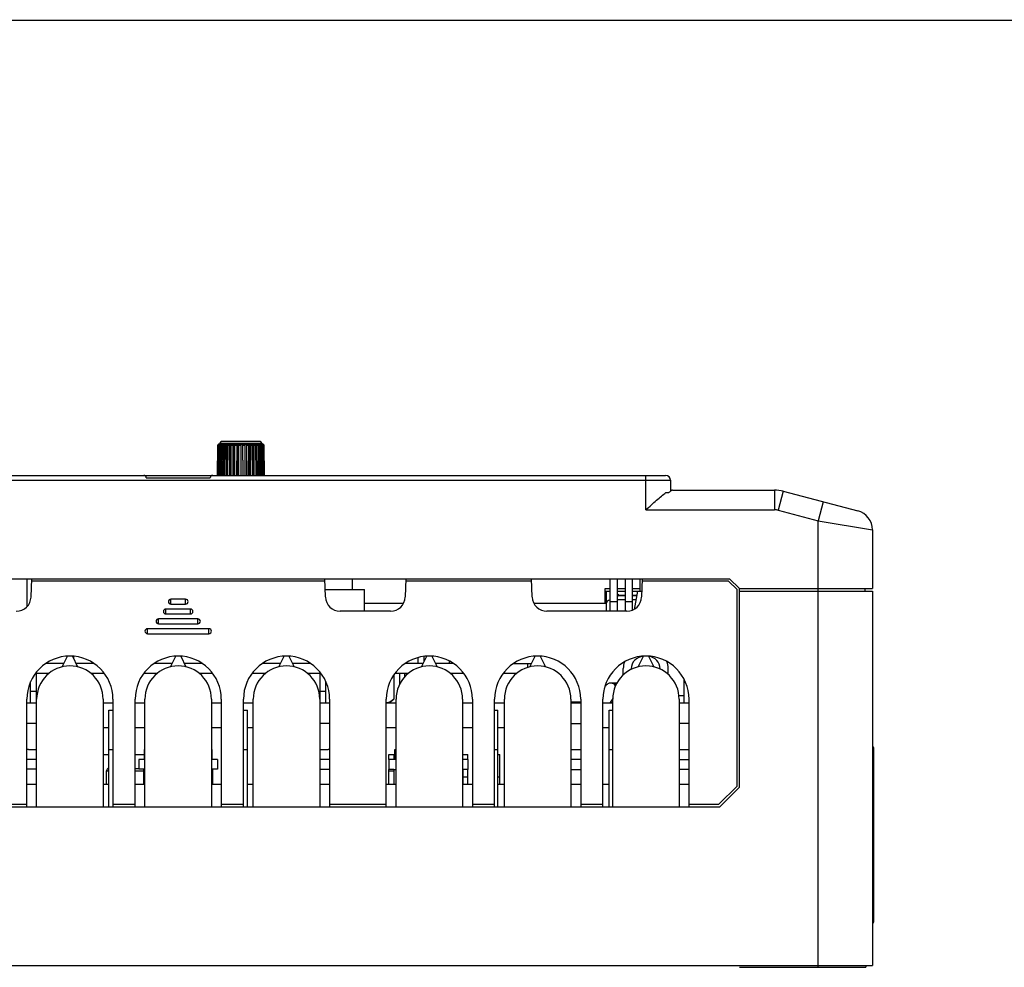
# Model space of a CAD drawing. Header units: millimetres. Extents: x 802 to 9345, y -804 to 1180.
# Tile 171 of 189: x 6777 to 6977, y 412 to 605. Entities that reach past the tile are written whole.
import ezdxf

# ---------------------------------------------------------------- set-up
doc = ezdxf.new("R2010")
doc.units = ezdxf.units.MM
doc.header["$LTSCALE"] = 30.734
doc.layers.get('0').update_dxf_attribs({"linetype": 'CONTINUOUS'})

msp = doc.modelspace()

# ---------------------------------------------------------------- linework, layer by layer
msp.add_line((6148.45, 604.61), (7509.21, 604.81))
at = {"linetype": 'Continuous'}
for p, q in [((6816.9, 518.35), (6816.85, 512.29)), ((6816.87, 512.29), (6816.92, 518.35)), ((6816.97, 518.35), (6816.91, 512.29)), ((6816.97, 518.35), (6816.92, 518.35)), ((6817.02, 512.29), (6817.06, 518.35)), ((6817.17, 518.35), (6817.06, 518.35)), ((6817.17, 518.35), (6817.12, 512.29)), ((6817.2, 518.64), (6817.18, 518.64)), ((6817.2, 518.64), (6817.25, 518.64)), ((6817.26, 518.64), (6817.22, 518.64)), ((6817.27, 518.64), (6817.75, 518.64)), ((6817.3, 512.29), (6817.35, 518.35)), ((6817.33, 518.84), (6817.33, 518.64)), ((6817.33, 518.84), (6825.83, 518.84)), ((6817.51, 518.35), (6817.35, 518.35)), ((6817.51, 518.35), (6817.47, 512.29)), ((6817.51, 518.64), (6817.51, 518.62)), ((6817.79, 518.64), (6817.61, 518.64)), ((6825.53, 519.14), (6817.63, 519.14)), ((6817.72, 512.29), (6817.76, 518.35)), ((6817.98, 518.35), (6817.76, 518.35)), ((6817.79, 518.64), (6818.48, 518.64)), ((6817.83, 518.64), (6817.83, 518.56)), ((6817.98, 518.35), (6817.94, 512.29)), ((6818.27, 518.64), (6818.22, 512.29)), ((6818.25, 512.29), (6818.29, 518.35)), ((6818.55, 518.35), (6818.29, 518.35)), ((6819.07, 518.64), (6818.48, 518.64)), ((6818.55, 518.35), (6818.52, 512.29)), ((6818.8, 518.64), (6818.76, 512.29)), ((6818.89, 512.29), (6818.92, 518.35)), ((6819.22, 518.35), (6818.92, 518.35)), ((6819.73, 518.64), (6819.07, 518.64)), ((6819.22, 518.35), (6819.19, 512.29)), ((6819.42, 518.64), (6819.39, 512.29)), ((6819.61, 512.29), (6819.62, 518.35)), ((6819.96, 518.35), (6819.62, 518.35)), ((6820.08, 518.64), (6819.73, 518.64)), ((6820.45, 518.64), (6819.73, 518.64)), ((6819.96, 518.35), (6819.93, 512.29)), ((6820.11, 518.64), (6820.08, 512.29)), ((6820.38, 512.29), (6820.39, 518.35)), ((6820.74, 518.35), (6820.39, 518.35)), ((6820.82, 518.64), (6820.45, 518.64)), ((6821.2, 518.64), (6820.45, 518.64)), ((6820.74, 518.35), (6820.73, 512.29)), ((6820.84, 518.64), (6820.82, 512.29)), ((6821.2, 518.35), (6821.2, 518.64)), ((6821.2, 518.64), (6824.09, 518.64)), ((6821.2, 512.29), (6821.2, 518.35)), ((6821.56, 518.35), (6821.2, 518.35)), ((6821.56, 518.35), (6821.55, 512.29)), ((6821.59, 518.64), (6821.58, 512.29)), ((6821.95, 518.64), (6821.96, 512.29)), ((6822.37, 518.35), (6822.01, 518.35)), ((6822.02, 512.29), (6822.01, 518.35)), ((6822.34, 518.64), (6822.34, 518.64)), ((6822.37, 518.35), (6822.37, 512.29)), ((6822.7, 518.64), (6822.72, 512.29)), ((6823.16, 518.35), (6822.82, 518.35)), ((6822.84, 512.29), (6822.82, 518.35)), ((6823.08, 518.64), (6823.07, 518.64)), ((6823.16, 518.35), (6823.17, 512.29)), ((6823.41, 518.64), (6823.43, 512.29)), ((6823.9, 518.35), (6823.58, 518.35)), ((6823.61, 512.29), (6823.58, 518.35)), ((6823.9, 518.35), (6823.92, 512.29)), ((6824.06, 518.64), (6824.1, 512.29)), ((6824.09, 518.64), (6824.68, 518.64)), ((6824.57, 518.35), (6824.29, 518.35)), ((6824.32, 512.29), (6824.29, 518.35)), ((6824.4, 518.64), (6824.37, 518.64)), ((6824.57, 518.35), (6824.6, 512.29)), ((6824.64, 518.64), (6824.68, 512.29)), ((6824.68, 518.64), (6825.17, 518.64)), ((6824.94, 518.64), (6824.9, 518.64)), ((6825.15, 518.35), (6824.91, 518.35)), ((6824.95, 512.29), (6824.91, 518.35)), ((6825.13, 518.64), (6825.13, 518.49)), ((6825.15, 518.35), (6825.19, 512.29)), ((6825.17, 518.64), (6825.81, 518.64)), ((6825.38, 518.64), (6825.33, 518.64)), ((6825.62, 518.35), (6825.43, 518.35)), ((6825.48, 512.29), (6825.43, 518.35)), ((6825.5, 518.64), (6825.5, 518.6)), ((6825.62, 518.35), (6825.67, 512.29)), ((6825.76, 518.64), (6825.76, 518.64)), ((6825.83, 518.84), (6825.83, 518.64)), ((6825.83, 518.64), (6825.95, 518.64)), ((6825.85, 518.65), (6825.84, 518.65)), ((6825.97, 518.35), (6825.84, 518.35)), ((6825.89, 512.29), (6825.84, 518.35)), ((6825.9, 518.64), (6825.85, 518.64)), ((6825.97, 518.35), (6826.02, 512.29)), ((6826.19, 518.35), (6826.11, 518.35)), ((6826.16, 512.29), (6826.11, 518.35)), ((6826.19, 518.35), (6826.24, 512.29)), ((6826.26, 518.35), (6826.25, 518.35)), ((6826.3, 512.29), (6826.25, 518.35)), ((6826.26, 518.35), (6826.32, 512.29)), ((6709.86, 512.29), (6907.86, 512.29)), ((6903.86, 505.29), (6903.86, 512.29)), ((6708.86, 511.29), (6908.86, 511.29)), ((6802.36, 511.79), (6815.36, 511.79)), ((6908.86, 511.29), (6908.86, 509.08)), ((6907.91, 508.79), (6908.51, 508.79)), ((6909.27, 509.29), (6929.96, 509.29)), ((6929.96, 509.29), (6929.96, 505.29)), ((6931.74, 509.06), (6930.72, 505.2)), ((6931.74, 509.06), (6946.88, 505.08)), ((6939.88, 506.92), (6938.86, 503.05)), ((6903.86, 505.29), (6929.96, 505.29)), ((6930.72, 505.2), (6938.86, 503.05)), ((6938.86, 412.39), (6938.86, 503.05)), ((6938.86, 503.05), (6949.86, 501.21)), ((6949.86, 501.21), (6949.86, 489.29)), ((6696.86, 491.29), (6920.86, 491.29)), ((6778.15, 485.64), (6778.15, 491.29)), ((6779.09, 491.29), (6778.96, 487.59)), ((6838.65, 490.79), (6779.08, 490.79)), ((6838.76, 487.59), (6838.63, 491.29)), ((6844.17, 491.29), (6844.17, 489.11)), ((6855.09, 491.29), (6854.96, 487.59)), ((6880.65, 490.79), (6855.08, 490.79)), ((6880.76, 487.59), (6880.63, 491.29)), ((6896.61, 484.69), (6896.61, 491.29)), ((6898.11, 484.69), (6898.11, 491.29)), ((6899.61, 491.29), (6899.61, 484.69)), ((6901.11, 484.92), (6901.11, 491.29)), ((6902.61, 491.29), (6902.61, 488.79)), ((6903.09, 491.29), (6902.96, 487.59)), ((6920.66, 490.79), (6903.08, 490.79)), ((6922.36, 489.09), (6920.66, 490.79)), ((6920.86, 491.29), (6922.86, 489.29)), ((6838.71, 489.1), (6846.71, 489.1)), ((6846.71, 484.69), (6846.71, 489.1)), ((6895.61, 486.29), (6895.61, 489.29)), ((6895.61, 489.29), (6896.61, 489.29)), ((6895.61, 488.79), (6896.61, 488.79)), ((6895.86, 484.71), (6895.86, 488.79)), ((6898.11, 489.29), (6899.61, 489.29)), ((6898.11, 488.79), (6899.61, 488.79)), ((6898.36, 487.86), (6898.36, 487.99)), ((6898.36, 487.99), (6899.61, 487.99)), ((6901.11, 489.29), (6902.61, 489.29)), ((6901.11, 488.79), (6903.01, 488.79)), ((6901.11, 487.99), (6902.02, 487.99)), ((6902.18, 488.79), (6901.44, 485.08)), ((6922.36, 449.2), (6922.36, 489.09)), ((6922.86, 489.29), (6949.86, 489.29)), ((6922.86, 448.99), (6922.86, 489.29)), ((6922.86, 488.79), (6949.86, 488.79)), ((6948.41, 488.79), (6948.41, 489.29)), ((6949.86, 488.79), (6949.86, 412.79)), ((6807.36, 486.14), (6807.36, 487.14)), ((6810.36, 487.14), (6807.36, 487.14)), ((6807.36, 486.14), (6810.36, 486.14)), ((6810.36, 486.14), (6810.36, 487.14)), ((6854.61, 486.29), (6846.71, 486.29)), ((6895.86, 486.29), (6881.11, 486.29)), ((6896.61, 486.69), (6898.11, 486.69)), ((6898.11, 487.11), (6899.61, 487.11)), ((6898.36, 487.86), (6899.61, 487.86)), ((6899.61, 486.69), (6901.11, 486.69)), ((6901.11, 487.86), (6902, 487.86)), ((6901.11, 487.11), (6901.85, 487.11)), ((6806.36, 484.14), (6806.36, 485.14)), ((6811.36, 485.14), (6806.36, 485.14)), ((6806.36, 484.14), (6811.36, 484.14)), ((6811.36, 484.14), (6811.36, 485.14)), ((6851.97, 484.69), (6841.76, 484.69)), ((6899.97, 484.69), (6883.76, 484.69)), ((6896.61, 484.71), (6895.86, 484.71)), ((6899.61, 484.71), (6898.11, 484.71)), ((6804.86, 482.14), (6804.86, 483.14)), ((6812.86, 483.14), (6804.86, 483.14)), ((6804.86, 482.14), (6812.86, 482.14)), ((6812.86, 482.14), (6812.86, 483.14)), ((6802.61, 480.14), (6802.61, 481.14)), ((6815.11, 481.14), (6802.61, 481.14)), ((6802.61, 480.14), (6815.11, 480.14)), ((6815.11, 480.14), (6815.11, 481.14)), ((6785.63, 474.09), (6781.98, 474.09)), ((6785.3, 473.41), (6786.36, 475.58)), ((6787.36, 475.58), (6788.43, 473.41)), ((6791.75, 474.09), (6788.09, 474.09)), ((6807.63, 474.09), (6803.98, 474.09)), ((6807.3, 473.41), (6808.36, 475.58)), ((6809.36, 475.58), (6810.43, 473.41)), ((6813.75, 474.09), (6810.09, 474.09)), ((6829.63, 474.09), (6825.98, 474.09)), ((6829.3, 473.41), (6830.36, 475.58)), ((6831.36, 475.58), (6832.43, 473.41)), ((6835.75, 474.09), (6832.09, 474.09)), ((6858.63, 474.09), (6854.98, 474.09)), ((6857.6, 474.09), (6857.6, 475.29)), ((6858.3, 473.41), (6859.36, 475.58)), ((6858.8, 474.44), (6858.8, 475.58)), ((6860.36, 475.58), (6861.43, 473.41)), ((6864.75, 474.09), (6861.09, 474.09)), ((6876.98, 474.09), (6880.63, 474.09)), ((6879.86, 473.29), (6879.86, 474.09)), ((6880.3, 473.41), (6881.36, 475.58)), ((6882.36, 475.58), (6883.43, 473.41)), ((6902.3, 473.41), (6903.36, 475.58)), ((6904.36, 475.58), (6905.43, 473.41)), ((6779.87, 472.09), (6782.63, 472.09)), ((6780.06, 466.09), (6780.06, 472.09)), ((6791.1, 472.09), (6793.86, 472.09)), ((6801.87, 472.09), (6804.63, 472.09)), ((6813.1, 472.09), (6815.86, 472.09)), ((6823.87, 472.09), (6826.63, 472.09)), ((6835.1, 472.09), (6837.86, 472.09)), ((6837.66, 466.09), (6837.66, 472.09)), ((6852.87, 472.09), (6855.63, 472.09)), ((6853.86, 469.93), (6853.86, 472.09)), ((6854.86, 471.38), (6854.86, 472.09)), ((6864.1, 472.09), (6866.86, 472.09)), ((6874.87, 472.09), (6877.63, 472.09)), ((6899.26, 471.78), (6899.26, 473.09)), ((6900.86, 472.88), (6900.86, 472.99)), ((6908.36, 471.87), (6908.36, 473.09)), ((6778.86, 466.09), (6778.86, 470.37)), ((6838.86, 466.09), (6838.86, 470.37)), ((6852.64, 471.77), (6852.64, 466.87)), ((6897.96, 470.11), (6896.73, 470.11)), ((6911.56, 470.99), (6911.56, 466.09)), ((6778.86, 468.49), (6780.06, 468.49)), ((6837.66, 468.49), (6838.86, 468.49)), ((6895.41, 469.1), (6895.64, 469.47)), ((6897.85, 469.89), (6897.42, 469.89)), ((6778.11, 444.99), (6778.11, 466.84)), ((6778.11, 466.09), (6780.11, 466.09)), ((6780.11, 444.99), (6780.11, 466.84)), ((6793.61, 466.84), (6793.61, 444.99)), ((6793.61, 466.09), (6795.61, 466.09)), ((6795.61, 466.84), (6795.61, 444.99)), ((6800.11, 444.99), (6800.11, 466.84)), ((6800.11, 466.09), (6802.11, 466.09)), ((6802.11, 444.99), (6802.11, 466.84)), ((6815.61, 466.84), (6815.61, 444.99)), ((6815.61, 466.09), (6817.61, 466.09)), ((6817.61, 466.84), (6817.61, 444.99)), ((6822.11, 444.99), (6822.11, 466.84)), ((6822.11, 466.09), (6824.11, 466.09)), ((6824.11, 444.99), (6824.11, 466.84)), ((6837.61, 466.84), (6837.61, 444.99)), ((6837.61, 466.09), (6839.61, 466.09)), ((6839.61, 466.84), (6839.61, 444.99)), ((6851.11, 444.99), (6851.11, 466.84)), ((6851.11, 466.09), (6853.11, 466.09)), ((6852.64, 466.87), (6851.86, 466.09)), ((6853.11, 444.99), (6853.11, 466.84)), ((6866.61, 466.84), (6866.61, 444.99)), ((6866.61, 466.09), (6868.61, 466.09)), ((6868.61, 466.84), (6868.61, 444.99)), ((6873.11, 444.99), (6873.11, 466.84)), ((6873.11, 466.09), (6875.11, 466.09)), ((6875.11, 444.99), (6875.11, 466.84)), ((6888.61, 466.84), (6888.61, 444.99)), ((6888.61, 466.29), (6890.61, 466.29)), ((6888.61, 466.09), (6890.61, 466.09)), ((6889.86, 466.09), (6889.86, 466.29)), ((6890.46, 466.09), (6890.46, 466.29)), ((6890.61, 466.84), (6890.61, 444.99)), ((6895.11, 444.99), (6895.11, 466.84)), ((6895.11, 466.09), (6897.11, 466.09)), ((6897.12, 466.96), (6896.62, 466.17)), ((6897.11, 444.99), (6897.11, 466.84)), ((6910.57, 467.59), (6911.56, 467.59)), ((6910.61, 466.84), (6910.61, 444.99)), ((6910.61, 466.09), (6912.61, 466.09)), ((6912.61, 444.99), (6912.61, 466.84)), ((6794.76, 444.99), (6794.76, 464.59)), ((6794.76, 464.59), (6795.61, 464.59)), ((6822.11, 464.59), (6822.96, 464.59)), ((6822.96, 444.99), (6822.96, 464.59)), ((6873.11, 464.59), (6873.76, 464.59)), ((6873.76, 444.99), (6873.76, 464.59)), ((6896.36, 464.59), (6897.11, 464.59)), ((6896.36, 444.99), (6896.36, 464.59)), ((6780.11, 461.9), (6778.11, 461.9)), ((6793.61, 461.09), (6794.76, 461.09)), ((6800.11, 461.09), (6802.11, 461.09)), ((6815.61, 461.09), (6817.61, 461.09)), ((6822.96, 461.09), (6824.11, 461.09)), ((6839.61, 461.9), (6837.61, 461.9)), ((6851.11, 461.09), (6853.11, 461.09)), ((6866.61, 461.09), (6868.61, 461.09)), ((6873.76, 461.09), (6875.11, 461.09)), ((6888.61, 461.89), (6890.61, 461.89)), ((6895.11, 461.09), (6896.36, 461.09)), ((6912.61, 461.89), (6910.61, 461.89)), ((6778.42, 456.6), (6778.11, 456.6)), ((6778.42, 456.6), (6780.11, 456.6)), ((6794.76, 456.59), (6795.61, 456.59)), ((6802.04, 456.6), (6802.04, 454.6)), ((6802.04, 454.6), (6802.04, 456.6)), ((6802.04, 456.6), (6802.11, 456.6)), ((6815.61, 456.6), (6815.68, 456.6)), ((6815.68, 456.6), (6815.68, 454.6)), ((6815.68, 454.6), (6815.68, 456.6)), ((6822.11, 456.59), (6822.96, 456.59)), ((6837.61, 456.6), (6839.3, 456.6)), ((6839.61, 456.6), (6839.3, 456.6)), ((6852.84, 456.59), (6852.84, 454.59)), ((6852.84, 454.59), (6852.84, 456.59)), ((6852.84, 456.59), (6853.11, 456.59)), ((6873.11, 456.59), (6873.76, 456.59)), ((6888.61, 456.59), (6890.61, 456.59)), ((6896.36, 456.59), (6897.11, 456.59)), ((6910.61, 456.59), (6912.61, 456.59)), ((6950.16, 421.69), (6950.16, 456.89)), ((6780.11, 454.6), (6778.11, 454.6)), ((6793.61, 455.59), (6794.76, 455.59)), ((6800.11, 455.59), (6802.11, 455.59)), ((6800.86, 454.6), (6800.86, 452.6)), ((6802.11, 454.6), (6800.86, 454.6)), ((6816.86, 454.6), (6815.61, 454.6)), ((6816.86, 454.6), (6816.86, 452.6)), ((6839.61, 454.6), (6837.61, 454.6)), ((6851.66, 454.59), (6851.66, 455.59)), ((6851.66, 455.59), (6852.84, 455.59)), ((6851.66, 454.59), (6851.66, 452.59)), ((6852.84, 454.59), (6851.66, 454.59)), ((6852.75, 454.59), (6852.75, 455.59)), ((6853.11, 454.59), (6852.84, 454.59)), ((6866.61, 455.59), (6867.66, 455.59)), ((6867.66, 454.59), (6866.61, 454.59)), ((6867.66, 454.59), (6867.66, 455.59)), ((6867.66, 454.59), (6867.66, 452.59)), ((6873.76, 455.59), (6874.16, 455.59)), ((6874.16, 449.59), (6874.16, 455.59)), ((6890.61, 454.59), (6888.61, 454.59)), ((6910.61, 454.59), (6912.61, 454.59)), ((6949.86, 455.39), (6950.16, 455.39)), ((6780.11, 452.6), (6778.11, 452.6)), ((6794.32, 449.59), (6794.32, 452.29)), ((6794.32, 452.29), (6794.76, 452.29)), ((6800.11, 452.79), (6800.86, 452.79)), ((6800.11, 452.29), (6801.86, 452.29)), ((6801.86, 452.6), (6800.86, 452.6)), ((6801.86, 449.6), (6801.86, 452.6)), ((6802.11, 452.6), (6801.86, 452.6)), ((6815.86, 452.6), (6815.61, 452.6)), ((6815.86, 449.6), (6815.86, 452.6)), ((6816.86, 452.6), (6815.86, 452.6)), ((6837.61, 452.6), (6839.61, 452.6)), ((6851.66, 449.59), (6851.66, 452.59)), ((6852.66, 452.59), (6851.66, 452.59)), ((6851.66, 452.29), (6852.66, 452.29)), ((6852.66, 452.59), (6852.66, 449.59)), ((6852.66, 452.59), (6853.11, 452.59)), ((6866.61, 452.59), (6866.66, 452.59)), ((6866.66, 452.59), (6866.66, 449.59)), ((6867.66, 452.59), (6866.66, 452.59)), ((6867.66, 449.59), (6867.66, 452.59)), ((6888.61, 452.59), (6890.61, 452.59)), ((6912.61, 452.59), (6910.61, 452.59)), ((6866.66, 451.09), (6867.66, 451.09)), ((6873.76, 451.09), (6874.16, 451.09)), ((6778.11, 449.59), (6780.11, 449.59)), ((6793.61, 449.59), (6794.76, 449.59)), ((6800.11, 449.59), (6802.11, 449.59)), ((6815.61, 449.59), (6817.61, 449.59)), ((6822.96, 449.59), (6824.11, 449.59)), ((6837.61, 449.59), (6839.61, 449.59)), ((6851.11, 449.59), (6853.11, 449.59)), ((6866.61, 449.59), (6868.61, 449.59)), ((6873.76, 449.59), (6875.11, 449.59)), ((6888.61, 449.59), (6890.61, 449.59)), ((6895.11, 449.59), (6896.36, 449.59)), ((6910.61, 449.59), (6912.61, 449.59)), ((6918.66, 445.49), (6922.36, 449.2)), ((6922.86, 448.99), (6918.86, 444.99)), ((6698.86, 444.99), (6918.86, 444.99)), ((6766.61, 445.49), (6778.11, 445.49)), ((6795.61, 445.49), (6800.11, 445.49)), ((6817.61, 445.49), (6822.11, 445.49)), ((6839.61, 445.49), (6851.11, 445.49)), ((6868.61, 445.49), (6873.11, 445.49)), ((6890.61, 445.49), (6895.11, 445.49)), ((6912.61, 445.49), (6918.66, 445.49)), ((6949.86, 423.39), (6950.16, 423.39)), ((6667.86, 412.79), (6949.86, 412.79)), ((6922.86, 412.39), (6948.54, 412.39)), ((6948.56, 412.79), (6948.54, 412.39))]:
    msp.add_line(p, q, dxfattribs=at)
for centre, radius, start, end in [((6817.2, 518.34), 0.298, 179.1086, 179.5002), ((6817.35, 518.38), 0.268, 93.4447, 96.3004), ((6817.63, 518.84), 0.3, 90, 180), ((6817.35, 518.38), 0.266, 90.0057, 93.4456), ((6825.53, 518.84), 0.3, 0, 90), ((6825.7, 518.39), 0.25, 77.6375, 89.9635), ((6825.7, 518.39), 0.251, 76.1856, 77.6337), ((6825.7, 518.39), 0.256, 65.4705, 76.1479), ((6801.86, 511.79), 0.5, 0, 90), ((6815.86, 511.79), 0.5, 90, 180), ((6907.86, 511.29), 1, 0, 90), ((6929.96, 502.29), 7, 75.2564, 90), ((6929.96, 502.29), 3, 75.2564, 90), ((6945.86, 501.21), 4, 0, 75.2564), ((6858.65, 417.89), 80.57, 60.4698, 60.6745), ((6775.97, 487.69), 3, 270, 358), ((6807.36, 486.64), 0.5, 90, 270), ((6810.36, 486.64), 0.5, 270, 90), ((6841.76, 487.69), 3, 182, 270), ((6851.97, 487.69), 3, 270, 358), ((6883.76, 487.69), 3, 182, 270), ((6857.86, 559.37), 82.18, 299.3299, 299.5304), ((6899.97, 487.69), 3, 270, 358), ((6806.36, 484.64), 0.5, 90, 270), ((6811.36, 484.64), 0.5, 270, 90), ((6804.86, 482.64), 0.5, 90, 270), ((6812.86, 482.64), 0.5, 270, 90), ((6802.61, 480.64), 0.5, 90, 270), ((6815.11, 480.64), 0.5, 270, 90), ((6786.86, 466.84), 8.75, 0, 180), ((6789.56, 475.09), 2, 167.1881, 180), ((6808.86, 466.84), 8.75, 0, 180), ((6830.86, 466.84), 8.75, 0, 180), ((6859.86, 466.84), 8.75, 0, 180), ((6868.63, 473.15), 4.89, 163.086, 168.7709), ((6881.86, 466.84), 8.75, 0, 180), ((6903.86, 466.84), 8.75, 0, 180), ((6903.26, 473.09), 4, 160.4739, 180), ((6903.36, 472.99), 2.5, 90, 180), ((6904.26, 472.99), 2.5, 0, 86.1587), ((6904.36, 473.09), 4, 0, 20.7834), ((6786.86, 466.84), 6.75, 0, 180), ((6808.86, 466.84), 6.75, 0, 180), ((6830.86, 466.84), 6.75, 0, 180), ((6859.86, 466.84), 6.75, 0, 180), ((6881.86, 466.84), 6.75, 0, 180), ((6903.86, 466.84), 6.75, 0, 180), ((6851.19, 467.35), 1.25, 266.3223, 269.9949), ((6896.26, 469.09), 3, 270, 286.7972), ((6910.7, 467.26), 1.17, 265.5894, 269.9921), ((6887.44, 454.61), 7.93, 66.3966, 66.6904), ((6949.86, 456.89), 0.3, 0, 90), ((6794.82, 452.29), 0.5, 96.1348, 180), ((6949.86, 421.89), 0.3, 270, 0), ((6949.86, 421.69), 0.3, 270, 0)]:
    msp.add_arc(centre, radius, start, end, dxfattribs=at)
msp.add_ellipse((6898.36, 486.42), major_axis=(2.5, 0), ratio=0.35, start_param=8.6405, end_param=9.424778, dxfattribs=at)
for points, knots in [([(6817.18, 518.64), (6817.15, 518.64), (6817.07, 518.62), (6816.98, 518.56), (6816.91, 518.46), (6816.9, 518.39), (6816.9, 518.35)], [0, 0, 0, 0, 0.249604, 0.499428, 0.749589, 1, 1, 1, 1]), ([(6816.92, 518.35), (6816.92, 518.39), (6816.94, 518.46), (6817, 518.56), (6817.1, 518.63), (6817.18, 518.64), (6817.22, 518.64)], [0, 0, 0, 0, 0.251754, 0.50247, 0.751741, 1, 1, 1, 1]), ([(6817.27, 518.64), (6817.23, 518.64), (6817.15, 518.63), (6817.05, 518.56), (6816.98, 518.46), (6816.97, 518.39), (6816.97, 518.35)], [0, 0, 0, 0, 0.249582, 0.499404, 0.749575, 1, 1, 1, 1]), ([(6817.06, 518.35), (6817.07, 518.38), (6817.08, 518.46), (6817.13, 518.55), (6817.22, 518.62), (6817.28, 518.64), (6817.32, 518.64)], [0, 0, 0, 0, 0.256632, 0.509566, 0.757019, 1, 1, 1, 1]), ([(6817.46, 518.64), (6817.43, 518.64), (6817.35, 518.63), (6817.25, 518.56), (6817.19, 518.46), (6817.17, 518.39), (6817.17, 518.35)], [0, 0, 0, 0, 0.246031, 0.494383, 0.74602, 1, 1, 1, 1]), ([(6817.35, 518.35), (6817.35, 518.41), (6817.37, 518.5), (6817.45, 518.59), (6817.5, 518.62), (6817.52, 518.63)], [0, 0, 0, 0, 0.515537, 0.762944, 1, 1, 1, 1]), ([(6817.79, 518.64), (6817.75, 518.64), (6817.68, 518.63), (6817.59, 518.56), (6817.53, 518.46), (6817.51, 518.39), (6817.51, 518.35)], [0, 0, 0, 0, 0.238645, 0.484034, 0.738757, 1, 1, 1, 1]), ([(6817.52, 518.63), (6817.53, 518.63), (6817.56, 518.64), (6817.59, 518.64), (6817.61, 518.64)], [0, 0, 0, 0, 0.252622, 1, 1, 1, 1]), ([(6817.76, 518.35), (6817.76, 518.39), (6817.77, 518.46), (6817.82, 518.56), (6817.9, 518.63), (6817.96, 518.64), (6817.99, 518.64)], [0, 0, 0, 0, 0.279736, 0.542854, 0.781001, 1, 1, 1, 1]), ([(6818.23, 518.64), (6818.19, 518.64), (6818.13, 518.63), (6818.04, 518.56), (6817.99, 518.46), (6817.98, 518.39), (6817.98, 518.35)], [0, 0, 0, 0, 0.226836, 0.46776, 0.727501, 1, 1, 1, 1]), ([(6818.29, 518.35), (6818.29, 518.39), (6818.3, 518.46), (6818.34, 518.56), (6818.39, 518.62), (6818.44, 518.64), (6818.47, 518.64), (6818.48, 518.64)], [0, 0, 0, 0, 0.296992, 0.568383, 0.799604, 0.902247, 1, 1, 1, 1]), ([(6818.77, 518.64), (6818.74, 518.64), (6818.68, 518.63), (6818.61, 518.56), (6818.56, 518.46), (6818.55, 518.39), (6818.55, 518.35)], [0, 0, 0, 0, 0.209693, 0.444747, 0.711908, 1, 1, 1, 1]), ([(6818.92, 518.35), (6818.92, 518.38), (6818.92, 518.46), (6818.95, 518.54), (6818.98, 518.59), (6819.01, 518.62), (6819.04, 518.64), (6819.06, 518.64), (6819.07, 518.64)], [0, 0, 0, 0, 0.318751, 0.601643, 0.721994, 0.826634, 0.917506, 1, 1, 1, 1]), ([(6819.39, 518.64), (6819.38, 518.64), (6819.36, 518.64), (6819.32, 518.62), (6819.29, 518.59), (6819.26, 518.54), (6819.23, 518.46), (6819.22, 518.38), (6819.22, 518.35)], [0, 0, 0, 0, 0.090633, 0.187675, 0.295591, 0.416307, 0.692853, 1, 1, 1, 1]), ([(6819.62, 518.35), (6819.62, 518.38), (6819.63, 518.44), (6819.64, 518.51), (6819.65, 518.56), (6819.67, 518.59), (6819.69, 518.62), (6819.71, 518.64), (6819.72, 518.64), (6819.73, 518.64)], [0, 0, 0, 0, 0.344234, 0.501618, 0.642383, 0.762782, 0.860833, 0.937623, 1, 1, 1, 1]), ([(6820.08, 518.64), (6820.04, 518.64), (6820, 518.58), (6819.98, 518.51), (6819.96, 518.44), (6819.96, 518.38), (6819.96, 518.35)], [0, 0, 0, 0, 0.366878, 0.507327, 0.662695, 1, 1, 1, 1]), ([(6820.39, 518.35), (6820.39, 518.38), (6820.4, 518.44), (6820.4, 518.51), (6820.41, 518.55), (6820.42, 518.59), (6820.42, 518.62), (6820.43, 518.64), (6820.44, 518.64), (6820.45, 518.64)], [0, 0, 0, 0, 0.369729, 0.536961, 0.684152, 0.80622, 0.89945, 0.96241, 1, 1, 1, 1]), ([(6820.82, 518.64), (6820.81, 518.64), (6820.79, 518.62), (6820.78, 518.59), (6820.77, 518.56), (6820.76, 518.51), (6820.75, 518.44), (6820.74, 518.38), (6820.74, 518.35)], [0, 0, 0, 0, 0.116746, 0.212359, 0.33383, 0.478297, 0.641293, 1, 1, 1, 1]), ([(6821.58, 518.64), (6821.58, 518.64), (6821.58, 518.63), (6821.57, 518.62), (6821.57, 518.59), (6821.56, 518.55), (6821.56, 518.51), (6821.56, 518.44), (6821.56, 518.38), (6821.56, 518.35)], [0, 0, 0, 0, 0.025359, 0.083646, 0.175854, 0.299165, 0.449195, 0.620404, 1, 1, 1, 1]), ([(6822.01, 518.35), (6822.01, 518.38), (6822.01, 518.44), (6822.01, 518.51), (6822, 518.55), (6821.99, 518.59), (6821.98, 518.62), (6821.98, 518.64), (6821.97, 518.64), (6821.96, 518.64)], [0, 0, 0, 0, 0.369738, 0.536975, 0.684168, 0.806237, 0.899465, 0.96242, 1, 1, 1, 1]), ([(6822.34, 518.64), (6822.35, 518.64), (6822.35, 518.63), (6822.35, 518.62), (6822.36, 518.59), (6822.36, 518.55), (6822.37, 518.51), (6822.37, 518.44), (6822.37, 518.38), (6822.37, 518.35)], [0, 0, 0, 0, 0.025351, 0.083635, 0.175842, 0.299154, 0.449186, 0.620397, 1, 1, 1, 1]), ([(6822.82, 518.35), (6822.82, 518.38), (6822.81, 518.44), (6822.8, 518.51), (6822.79, 518.56), (6822.77, 518.59), (6822.76, 518.62), (6822.74, 518.64), (6822.72, 518.64), (6822.71, 518.64)], [0, 0, 0, 0, 0.344244, 0.501633, 0.6424, 0.762799, 0.860848, 0.937632, 1, 1, 1, 1]), ([(6823.08, 518.64), (6823.09, 518.64), (6823.11, 518.62), (6823.13, 518.59), (6823.14, 518.56), (6823.15, 518.51), (6823.16, 518.44), (6823.16, 518.38), (6823.16, 518.35)], [0, 0, 0, 0, 0.11673, 0.212341, 0.333813, 0.478282, 0.641282, 1, 1, 1, 1]), ([(6823.58, 518.35), (6823.58, 518.38), (6823.58, 518.46), (6823.55, 518.54), (6823.52, 518.59), (6823.49, 518.62), (6823.46, 518.64), (6823.44, 518.64), (6823.43, 518.64)], [0, 0, 0, 0, 0.318761, 0.601658, 0.722009, 0.826646, 0.917513, 1, 1, 1, 1]), ([(6823.77, 518.64), (6823.82, 518.64), (6823.86, 518.58), (6823.88, 518.51), (6823.9, 518.44), (6823.9, 518.38), (6823.9, 518.35)], [0, 0, 0, 0, 0.366861, 0.507312, 0.662685, 1, 1, 1, 1]), ([(6824.29, 518.35), (6824.29, 518.38), (6824.28, 518.46), (6824.24, 518.56), (6824.18, 518.62), (6824.13, 518.64), (6824.11, 518.64), (6824.09, 518.64)], [0, 0, 0, 0, 0.297001, 0.568396, 0.799614, 0.902252, 1, 1, 1, 1]), ([(6824.4, 518.64), (6824.41, 518.64), (6824.43, 518.64), (6824.47, 518.62), (6824.5, 518.59), (6824.53, 518.54), (6824.56, 518.46), (6824.57, 518.38), (6824.57, 518.35)], [0, 0, 0, 0, 0.090627, 0.187664, 0.295577, 0.416293, 0.692844, 1, 1, 1, 1]), ([(6824.91, 518.35), (6824.91, 518.39), (6824.9, 518.46), (6824.85, 518.56), (6824.77, 518.63), (6824.71, 518.64), (6824.68, 518.64)], [0, 0, 0, 0, 0.279742, 0.542863, 0.781008, 1, 1, 1, 1]), ([(6824.94, 518.64), (6824.97, 518.64), (6825.03, 518.63), (6825.1, 518.56), (6825.14, 518.46), (6825.15, 518.39), (6825.15, 518.35)], [0, 0, 0, 0, 0.209685, 0.444736, 0.7119, 1, 1, 1, 1]), ([(6825.43, 518.35), (6825.43, 518.39), (6825.42, 518.46), (6825.36, 518.56), (6825.27, 518.63), (6825.2, 518.64), (6825.17, 518.64)], [0, 0, 0, 0, 0.266358, 0.523325, 0.766664, 1, 1, 1, 1]), ([(6825.38, 518.64), (6825.39, 518.64), (6825.42, 518.64), (6825.45, 518.63), (6825.47, 518.62)], [0, 0, 0, 0, 0.247927, 1, 1, 1, 1]), ([(6825.47, 518.62), (6825.5, 518.61), (6825.54, 518.58), (6825.6, 518.49), (6825.62, 518.4), (6825.62, 518.35)], [0, 0, 0, 0, 0.232582, 0.478979, 1, 1, 1, 1]), ([(6825.84, 518.35), (6825.84, 518.39), (6825.82, 518.46), (6825.76, 518.56), (6825.66, 518.63), (6825.59, 518.64), (6825.55, 518.64)], [0, 0, 0, 0, 0.257138, 0.510102, 0.757158, 1, 1, 1, 1]), ([(6826.11, 518.35), (6826.11, 518.39), (6826.09, 518.46), (6826.03, 518.56), (6825.93, 518.63), (6825.85, 518.64), (6825.81, 518.64)], [0, 0, 0, 0, 0.251755, 0.502472, 0.751742, 1, 1, 1, 1]), ([(6825.81, 518.62), (6825.83, 518.61), (6825.88, 518.58), (6825.95, 518.49), (6825.97, 518.4), (6825.97, 518.35)], [0, 0, 0, 0, 0.24184, 0.490582, 1, 1, 1, 1]), ([(6825.9, 518.64), (6825.94, 518.64), (6826.01, 518.63), (6826.11, 518.56), (6826.17, 518.46), (6826.19, 518.39), (6826.19, 518.35)], [0, 0, 0, 0, 0.246029, 0.49438, 0.746018, 1, 1, 1, 1]), ([(6826.25, 518.35), (6826.25, 518.39), (6826.23, 518.46), (6826.16, 518.56), (6826.07, 518.63), (6825.99, 518.64), (6825.95, 518.64)], [0, 0, 0, 0, 0.249987, 0.49998, 0.749983, 1, 1, 1, 1]), ([(6825.98, 518.64), (6826.02, 518.64), (6826.09, 518.62), (6826.19, 518.56), (6826.25, 518.46), (6826.26, 518.38), (6826.26, 518.35)], [0, 0, 0, 0, 0.249603, 0.49943, 0.749594, 1, 1, 1, 1]), ([(6903.86, 505.29), (6904.23, 505.62), (6904.95, 506.26), (6906, 507.2), (6906.98, 508.04), (6907.61, 508.56), (6907.91, 508.79)], [0, 0, 0, 0, 0.274157, 0.540355, 0.788024, 1, 1, 1, 1]), ([(6909.27, 509.29), (6909.23, 509.29), (6909.12, 509.25), (6908.95, 509.15), (6908.74, 508.99), (6908.59, 508.87), (6908.51, 508.79)], [0, 0, 0, 0, 0.140704, 0.357951, 0.647653, 1, 1, 1, 1]), ([(6896.6, 488.79), (6896.59, 488.79), (6896.57, 488.79), (6896.54, 488.79), (6896.53, 488.79)], [0, 0, 0, 0, 0.506162, 1, 1, 1, 1]), ([(6896.73, 470.11), (6896.52, 470.11), (6896.08, 469.99), (6895.76, 469.66), (6895.64, 469.47)], [0, 0, 0, 0, 0.487852, 1, 1, 1, 1]), ([(6852.64, 466.87), (6852.53, 466.76), (6852.31, 466.56), (6851.95, 466.3), (6851.58, 466.14), (6851.32, 466.09), (6851.19, 466.09)], [0, 0, 0, 0, 0.276113, 0.534171, 0.773565, 1, 1, 1, 1])]:
    msp.add_open_spline(points, degree=3, knots=knots, dxfattribs=at)
for points in [[(6897.42, 469.89), (6897.22, 470.03), (6896.97, 470.11), (6896.73, 470.11)], [(6897.69, 469.56), (6897.62, 469.68), (6897.53, 469.8), (6897.42, 469.89)]]:
    msp.add_open_spline(points, degree=3, dxfattribs=at)

doc.saveas('drawing.dxf')
